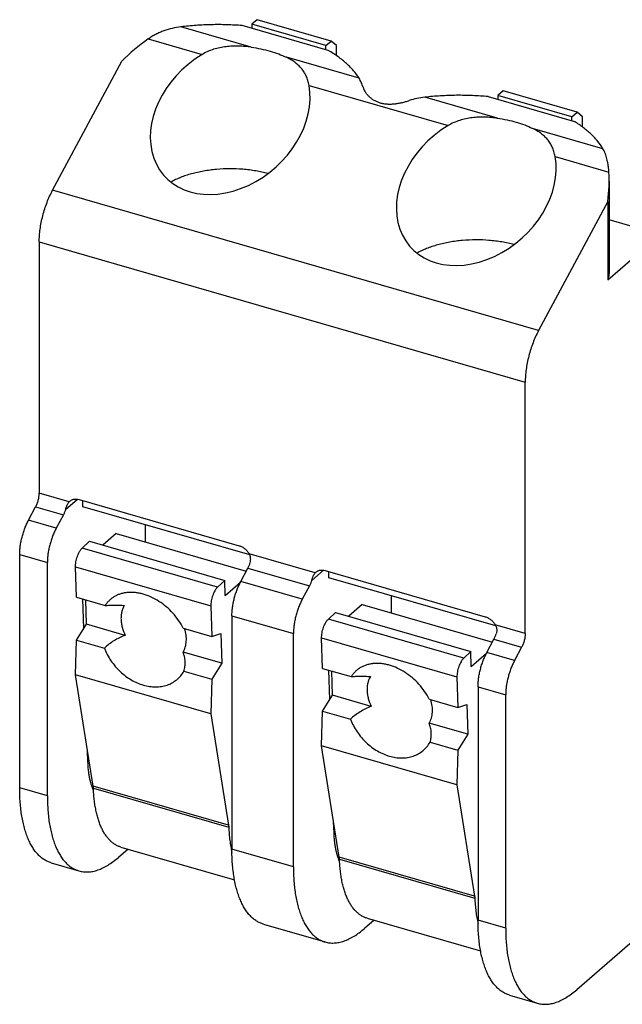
# Model space of a CAD drawing. Header units: millimetres. Extents: x 0 to 210, y 0 to 297.
# Tile 25 of 29: x 121.1 to 123.22, y 247.96 to 251.42. Entities that reach past the tile are written whole.
import ezdxf

# ---------------------------------------------------------------- set-up
doc = ezdxf.new("R2010")
doc.units = ezdxf.units.MM
doc.header["$LTSCALE"] = 19.36
doc.layers.get('0').update_dxf_attribs({"linetype": 'CONTINUOUS'})

msp = doc.modelspace()

# ---------------------------------------------------------------- linework, layer by layer
at = {"color": 9, "linetype": 'Continuous'}
for p, q in [((121.9127, 251.3247), (121.6648, 251.3962)), ((121.5498, 251.3535), (121.7392, 251.2989)), ((122.2919, 251.2152), (122.0362, 251.289)), ((122.1159, 251.1901), (122.6053, 251.0489)), ((122.7788, 251.0747), (122.5231, 251.1485)), ((123.1501, 250.9675), (122.9022, 251.039)), ((122.982, 250.9401), (123.1713, 250.8854)), ((122.9235, 250.3272), (121.2131, 250.821)), ((121.1662, 250.6397), (122.8766, 250.146)), ((121.2716, 249.725), (121.1662, 249.7554)), ((121.2591, 249.6983), (121.3008, 249.7344)), ((121.1537, 249.7071), (121.2512, 249.679)), ((121.2262, 249.6323), (121.1287, 249.6604)), ((121.7942, 249.4246), (121.3178, 249.5621)), ((121.0975, 249.5396), (121.1949, 249.5115)), ((122.1376, 249.475), (121.9052, 249.5421)), ((121.2942, 249.4961), (121.7705, 249.3586)), ((121.9007, 249.4915), (122.1172, 249.429)), ((122.1251, 249.4483), (122.1668, 249.4844)), ((122.0922, 249.3823), (121.8757, 249.4448)), ((121.8444, 249.324), (122.0609, 249.2615)), ((122.6602, 249.1746), (122.1839, 249.3121)), ((122.8766, 249.2617), (122.7713, 249.2921)), ((122.1602, 249.2461), (122.6365, 249.1086)), ((122.7667, 249.2415), (122.8641, 249.2133)), ((122.8391, 249.1667), (122.7417, 249.1948)), ((122.7105, 249.074), (122.8079, 249.0459)), ((121.3428, 248.809), (121.3377, 248.8104)), ((121.8326, 248.5872), (121.3563, 248.7247)), ((121.1949, 248.6901), (121.0975, 248.7182)), ((121.3569, 248.7177), (121.8333, 248.5802)), ((122.2089, 248.559), (122.2037, 248.5604)), ((122.0609, 248.4401), (121.8444, 248.5026)), ((122.6986, 248.3372), (122.2223, 248.4747)), ((122.223, 248.4677), (122.6993, 248.3302)), ((122.8079, 248.2245), (122.7105, 248.2526))]:
    msp.add_line(p, q, dxfattribs=at)
at = {"color": 7, "linetype": 'Continuous'}
for p, q in [((122.1837, 251.3131), (121.8806, 251.4006)), ((121.9335, 251.4214), (121.9148, 251.4051)), ((121.9148, 251.4051), (121.9148, 251.3907)), ((122.1746, 251.3301), (121.9148, 251.4051)), ((122.1933, 251.3464), (121.9335, 251.4214)), ((122.1746, 251.3301), (122.1933, 251.3464)), ((122.1746, 251.3157), (122.1746, 251.3301)), ((122.2121, 251.3301), (122.1933, 251.3464)), ((122.2121, 251.2951), (122.2121, 251.3301)), ((121.2131, 250.821), (121.4569, 251.2758)), ((122.7466, 251.1506), (123.0498, 251.0631)), ((122.7995, 251.1714), (122.7808, 251.1551)), ((122.7808, 251.1551), (122.7808, 251.1407)), ((123.0406, 251.0801), (122.7808, 251.1551)), ((123.0594, 251.0964), (122.7995, 251.1714)), ((123.0406, 251.0801), (123.0594, 251.0964)), ((123.0406, 251.0657), (123.0406, 251.0801)), ((123.0781, 251.0801), (123.0594, 251.0964)), ((123.0781, 251.0439), (123.0781, 251.0801)), ((123.1724, 250.8535), (123.1724, 250.5435)), ((123.1673, 250.7821), (122.9235, 250.3272)), ((123.1673, 250.7821), (123.1673, 250.5059)), ((123.3516, 250.6656), (123.1724, 250.7173)), ((123.1673, 250.5059), (123.3516, 250.6656)), ((121.1662, 250.6397), (121.1662, 249.7554)), ((122.8766, 249.2617), (122.8766, 250.146)), ((121.307, 249.7331), (121.8699, 249.5706)), ((121.3199, 249.7077), (121.3199, 249.7293)), ((121.1287, 249.6604), (121.1537, 249.7071)), ((121.9073, 249.5381), (121.3199, 249.7077)), ((121.2512, 249.679), (121.2262, 249.6323)), ((121.5387, 249.6446), (121.5387, 249.584)), ((121.4369, 249.6134), (121.3896, 249.5725)), ((121.4369, 249.6134), (121.8951, 249.4811)), ((121.3178, 249.5621), (121.3428, 249.586)), ((121.3428, 249.586), (121.8191, 249.4485)), ((121.0975, 248.7182), (121.0975, 249.5396)), ((121.1949, 248.6901), (121.1949, 249.5115)), ((121.2975, 249.3889), (121.2942, 249.4961)), ((121.8757, 249.4448), (121.9007, 249.4915)), ((122.173, 249.4831), (122.7359, 249.3206)), ((121.8191, 249.4485), (121.7942, 249.4246)), ((121.8208, 249.3958), (121.8191, 249.4485)), ((122.1859, 249.4577), (122.1859, 249.4793)), ((122.7733, 249.2881), (122.1859, 249.4577)), ((121.8208, 249.3958), (121.8743, 249.4422)), ((122.1172, 249.429), (122.0922, 249.3823)), ((121.2975, 249.3889), (121.3984, 249.3598)), ((121.3231, 249.2792), (121.3199, 249.3824)), ((121.3326, 249.2944), (121.3299, 249.3796)), ((122.4047, 249.3946), (122.4047, 249.334)), ((121.7705, 249.3586), (121.7738, 249.2514)), ((122.3029, 249.3634), (122.2556, 249.3225)), ((122.3029, 249.3634), (122.7612, 249.2311)), ((121.8444, 249.324), (121.8444, 248.5026)), ((122.1839, 249.3121), (122.2088, 249.336)), ((122.2088, 249.336), (122.6851, 249.1985)), ((121.2974, 249.238), (121.3326, 249.2944)), ((121.469, 249.255), (121.3326, 249.2944)), ((121.6729, 249.2805), (121.7738, 249.2514)), ((121.7738, 249.2514), (121.8056, 249.2621)), ((121.8056, 249.2621), (121.8089, 249.1569)), ((122.0609, 248.4401), (122.0609, 249.2615)), ((122.1635, 249.1389), (122.1602, 249.2461)), ((122.7417, 249.1948), (122.7667, 249.2415)), ((121.2938, 249.1163), (121.2974, 249.238)), ((121.2974, 249.238), (121.3954, 249.2097)), ((122.8641, 249.2133), (122.8391, 249.1667)), ((121.8089, 249.1569), (121.6725, 249.1962)), ((122.6851, 249.1985), (122.6602, 249.1746)), ((122.6868, 249.1458), (122.6851, 249.1985)), ((122.6868, 249.1458), (122.7403, 249.1922)), ((121.8089, 249.1569), (121.7737, 249.1005)), ((122.1635, 249.1389), (122.2644, 249.1098)), ((121.3563, 248.7247), (121.2938, 249.1163)), ((121.7701, 248.9788), (121.2938, 249.1163)), ((121.6757, 249.1288), (121.7737, 249.1005)), ((122.1892, 249.0292), (122.186, 249.1324)), ((122.1986, 249.0444), (122.196, 249.1296)), ((122.6365, 249.1086), (122.6399, 249.0014)), ((121.7737, 249.1005), (121.7701, 248.9788)), ((122.7105, 249.074), (122.7105, 248.2526)), ((122.1634, 248.988), (122.1986, 249.0444)), ((122.335, 249.005), (122.1986, 249.0444)), ((122.8079, 248.2245), (122.8079, 249.0459)), ((122.539, 249.0305), (122.6399, 249.0014)), ((122.6399, 249.0014), (122.6717, 249.0121)), ((122.6717, 249.0121), (122.6749, 248.9069)), ((121.7701, 248.9788), (121.8326, 248.5872)), ((122.1598, 248.8663), (122.1634, 248.988)), ((122.1634, 248.988), (122.2615, 248.9597)), ((122.6749, 248.9069), (122.5385, 248.9462)), ((122.6749, 248.9069), (122.6397, 248.8505)), ((122.2223, 248.4747), (122.1598, 248.8663)), ((122.6362, 248.7288), (122.1598, 248.8663)), ((122.5417, 248.8788), (122.6397, 248.8505)), ((121.3377, 248.8104), (121.3365, 248.8486)), ((122.6397, 248.8505), (122.6362, 248.7288)), ((122.6362, 248.7288), (122.6986, 248.3372)), ((122.2037, 248.5604), (122.2025, 248.5986)), ((121.4787, 248.5029), (121.4449, 248.4736)), ((121.4539, 248.51), (121.8536, 248.3946)), ((121.2088, 248.4544), (121.3062, 248.4262)), ((121.9558, 248.2387), (122.1723, 248.1762)), ((122.3447, 248.2529), (122.3109, 248.2236)), ((122.32, 248.26), (122.7196, 248.1446)), ((123.2626, 248.1852), (123.0579, 248.008)), ((122.8218, 247.9887), (122.9192, 247.9606))]:
    msp.add_line(p, q, dxfattribs=at)
for centre in [(121.2927, 249.7062), (122.1588, 249.4562)]:
    msp.add_arc(centre, 0.0282, 130.9026, 138.3849, dxfattribs=at)
for centre, major_axis, start_param, end_param in [((121.7944, 250.955), (0.457, 0.3998), 1.441415, 1.641388), ((121.8384, 251.0781), (0.2337, 0.2045), 1.341068, 5.856133), ((122.7044, 250.8281), (0.2337, 0.2045), 1.341068, 5.856133), ((122.6224, 250.716), (0.457, 0.3998), -0.727372, -0.527399)]:
    msp.add_ellipse(centre, major_axis=major_axis, ratio=0.765555, start_param=start_param, end_param=end_param, dxfattribs=at)
for points, knots in [([(121.6648, 251.3962), (121.6546, 251.395), (121.6343, 251.3915), (121.6095, 251.3842), (121.5903, 251.3766), (121.5763, 251.3699), (121.5628, 251.3623), (121.5541, 251.3566), (121.5498, 251.3535)], [0, 0, 0, 0, 0.249081, 0.498274, 0.623192, 0.748405, 0.87399, 1, 1, 1, 1]), ([(121.8806, 251.4006), (121.8626, 251.402), (121.8265, 251.4039), (121.7723, 251.4042), (121.7183, 251.4018), (121.6825, 251.3984), (121.6648, 251.3962)], [0, 0, 0, 0, 0.250201, 0.501491, 0.752032, 1, 1, 1, 1]), ([(121.9127, 251.3247), (121.9055, 251.3257), (121.8908, 251.3273), (121.8686, 251.3286), (121.8462, 251.3285), (121.8238, 251.3267), (121.8017, 251.3232), (121.7799, 251.3175), (121.7589, 251.3096), (121.7456, 251.3027), (121.7392, 251.2989)], [0, 0, 0, 0, 0.123153, 0.24759, 0.3728, 0.498365, 0.623978, 0.74946, 0.874773, 1, 1, 1, 1]), ([(121.9127, 251.3247), (121.9241, 251.3231), (121.9464, 251.3193), (121.9786, 251.3114), (122.0086, 251.3015), (122.0273, 251.2934), (122.0362, 251.289)], [0, 0, 0, 0, 0.267802, 0.525503, 0.770338, 1, 1, 1, 1]), ([(122.1159, 251.1901), (122.1149, 251.1959), (122.1128, 251.2045), (122.1092, 251.2154), (122.106, 251.2231), (122.1024, 251.2303), (122.0984, 251.2373), (122.0939, 251.2438), (122.0874, 251.2521), (122.0781, 251.2616), (122.0655, 251.2719), (122.0514, 251.281), (122.0414, 251.2864), (122.0362, 251.289)], [0, 0, 0, 0, 0.134127, 0.198237, 0.260709, 0.321869, 0.38207, 0.441673, 0.501035, 0.620289, 0.742193, 0.868414, 1, 1, 1, 1]), ([(122.2919, 251.2152), (122.2861, 251.2245), (122.2761, 251.238), (122.2608, 251.2547), (122.2478, 251.2672), (122.2335, 251.2793), (122.2125, 251.2953), (122.1955, 251.3062), (122.1837, 251.3131)], [0, 0, 0, 0, 0.222473, 0.340198, 0.462524, 0.58961, 0.72155, 1, 1, 1, 1]), ([(122.3058, 251.1839), (122.3041, 251.1896), (122.3001, 251.2003), (122.2948, 251.2105), (122.2919, 251.2152)], [0, 0, 0, 0, 0.519441, 1, 1, 1, 1]), ([(122.3058, 251.1839), (122.3067, 251.181), (122.309, 251.1752), (122.3136, 251.1668), (122.3195, 251.1587), (122.3266, 251.151), (122.3349, 251.144), (122.3443, 251.1379), (122.3547, 251.1327), (122.366, 251.1288), (122.3779, 251.126), (122.3905, 251.1246), (122.4034, 251.1243), (122.4165, 251.1252), (122.4297, 251.127), (122.4428, 251.1297), (122.4558, 251.133), (122.4643, 251.1356), (122.4685, 251.1369)], [0, 0, 0, 0, 0.04793, 0.09851, 0.151522, 0.206765, 0.264084, 0.323382, 0.384604, 0.44772, 0.51268, 0.57938, 0.647638, 0.717188, 0.78768, 0.85868, 0.929664, 1, 1, 1, 1]), ([(122.5231, 251.1485), (122.5138, 251.1474), (122.4954, 251.1445), (122.4774, 251.1398), (122.4685, 251.1369)], [0, 0, 0, 0, 0.500031, 1, 1, 1, 1]), ([(122.7466, 251.1506), (122.7281, 251.1523), (122.6908, 251.1548), (122.6347, 251.1557), (122.5786, 251.1538), (122.5415, 251.1506), (122.5231, 251.1485)], [0, 0, 0, 0, 0.249557, 0.500721, 0.751523, 1, 1, 1, 1]), ([(122.7788, 251.0747), (122.7715, 251.0757), (122.7568, 251.0773), (122.7346, 251.0786), (122.7123, 251.0785), (122.6899, 251.0767), (122.6677, 251.0732), (122.6459, 251.0675), (122.6249, 251.0596), (122.6116, 251.0527), (122.6053, 251.0489)], [0, 0, 0, 0, 0.123153, 0.24759, 0.3728, 0.498365, 0.623978, 0.74946, 0.874773, 1, 1, 1, 1]), ([(122.7788, 251.0747), (122.7902, 251.0731), (122.8125, 251.0693), (122.8447, 251.0614), (122.8746, 251.0515), (122.8934, 251.0434), (122.9022, 251.039)], [0, 0, 0, 0, 0.267802, 0.525503, 0.770338, 1, 1, 1, 1]), ([(123.1501, 250.9675), (123.1449, 250.9764), (123.1356, 250.9895), (123.1214, 251.0058), (123.1094, 251.018), (123.0961, 251.0299), (123.0766, 251.0455), (123.0608, 251.0563), (123.0498, 251.0631)], [0, 0, 0, 0, 0.223414, 0.341332, 0.463686, 0.59065, 0.72234, 1, 1, 1, 1]), ([(122.982, 250.9401), (122.9809, 250.9459), (122.9789, 250.9545), (122.9752, 250.9654), (122.972, 250.9731), (122.9684, 250.9803), (122.9644, 250.9873), (122.9599, 250.9938), (122.9534, 251.0021), (122.9441, 251.0116), (122.9315, 251.0219), (122.9175, 251.031), (122.9074, 251.0364), (122.9022, 251.039)], [0, 0, 0, 0, 0.134127, 0.198237, 0.260709, 0.321869, 0.38207, 0.441673, 0.501035, 0.620289, 0.742193, 0.868414, 1, 1, 1, 1]), ([(123.1713, 250.8854), (123.1711, 250.8897), (123.1704, 250.8979), (123.1688, 250.9099), (123.1669, 250.9212), (123.1638, 250.935), (123.1597, 250.9478), (123.1545, 250.9595), (123.1516, 250.9649), (123.1501, 250.9675)], [0, 0, 0, 0, 0.148984, 0.290488, 0.424598, 0.551606, 0.786239, 0.895346, 1, 1, 1, 1]), ([(121.9712, 250.88), (121.9642, 250.8819), (121.95, 250.8853), (121.9283, 250.8894), (121.9059, 250.8927), (121.8753, 250.8958), (121.8366, 250.8973), (121.7979, 250.8956), (121.7674, 250.8922), (121.7451, 250.8888), (121.7234, 250.8845), (121.7025, 250.8793), (121.6826, 250.8733), (121.6637, 250.8664), (121.6461, 250.8588), (121.6349, 250.8532), (121.6295, 250.8502)], [0, 0, 0, 0, 0.061751, 0.125114, 0.189786, 0.255447, 0.38837, 0.521184, 0.586709, 0.651193, 0.714318, 0.775786, 0.835319, 0.892668, 0.94762, 1, 1, 1, 1]), ([(121.1662, 250.6397), (121.1662, 250.647), (121.1668, 250.662), (121.1692, 250.6848), (121.1732, 250.7083), (121.1786, 250.7319), (121.1854, 250.7554), (121.1934, 250.7783), (121.2026, 250.8002), (121.2095, 250.8142), (121.2131, 250.821)], [0, 0, 0, 0, 0.115967, 0.237888, 0.364182, 0.493143, 0.622992, 0.751925, 0.878162, 1, 1, 1, 1]), ([(122.8372, 250.63), (122.8303, 250.6319), (122.8161, 250.6353), (122.7943, 250.6394), (122.7719, 250.6427), (122.7413, 250.6458), (122.7026, 250.6473), (122.6639, 250.6456), (122.6334, 250.6422), (122.6111, 250.6388), (122.5894, 250.6345), (122.5686, 250.6293), (122.5486, 250.6233), (122.5298, 250.6164), (122.5121, 250.6088), (122.5009, 250.6032), (122.4956, 250.6002)], [0, 0, 0, 0, 0.061751, 0.125114, 0.189786, 0.255447, 0.38837, 0.521184, 0.586709, 0.651193, 0.714318, 0.775786, 0.835319, 0.892668, 0.94762, 1, 1, 1, 1]), ([(123.1724, 250.5435), (123.1724, 250.5372), (123.1716, 250.5245), (123.169, 250.5121), (123.1673, 250.5059)], [0, 0, 0, 0, 0.496546, 1, 1, 1, 1]), ([(122.9235, 250.3272), (122.9199, 250.3204), (122.913, 250.3064), (122.9038, 250.2845), (122.8958, 250.2616), (122.889, 250.2382), (122.8836, 250.2145), (122.8796, 250.1911), (122.8772, 250.1683), (122.8766, 250.1533), (122.8766, 250.146)], [0, 0, 0, 0, 0.121838, 0.248075, 0.377008, 0.506857, 0.635818, 0.762112, 0.884033, 1, 1, 1, 1]), ([(121.1537, 249.7071), (121.1547, 249.7089), (121.1565, 249.7126), (121.159, 249.7185), (121.1611, 249.7246), (121.1629, 249.7308), (121.1644, 249.7371), (121.1654, 249.7434), (121.1661, 249.7495), (121.1662, 249.7535), (121.1662, 249.7554)], [0, 0, 0, 0, 0.121838, 0.248075, 0.377008, 0.506857, 0.635818, 0.762112, 0.884033, 1, 1, 1, 1]), ([(121.2591, 249.6983), (121.2595, 249.6996), (121.2603, 249.7022), (121.2615, 249.706), (121.2629, 249.7097), (121.2644, 249.7133), (121.266, 249.7166), (121.2677, 249.7197), (121.2696, 249.7225), (121.2709, 249.7242), (121.2716, 249.725)], [0, 0, 0, 0, 0.137347, 0.273654, 0.407472, 0.537422, 0.662271, 0.781125, 0.893656, 1, 1, 1, 1]), ([(121.2742, 249.7276), (121.2752, 249.7285), (121.2774, 249.7301), (121.281, 249.732), (121.2849, 249.7335), (121.2904, 249.7348), (121.298, 249.7351), (121.304, 249.734), (121.307, 249.7331)], [0, 0, 0, 0, 0.116286, 0.233593, 0.352871, 0.474936, 0.729335, 1, 1, 1, 1]), ([(121.2591, 249.6983), (121.258, 249.6949), (121.2557, 249.6883), (121.2528, 249.682), (121.2512, 249.679)], [0, 0, 0, 0, 0.510777, 1, 1, 1, 1]), ([(121.0975, 249.5396), (121.0975, 249.5445), (121.0979, 249.5545), (121.0995, 249.5697), (121.1021, 249.5853), (121.1057, 249.6011), (121.1102, 249.6167), (121.1156, 249.632), (121.1217, 249.6466), (121.1263, 249.6559), (121.1287, 249.6604)], [0, 0, 0, 0, 0.115967, 0.237888, 0.364182, 0.493143, 0.622992, 0.751925, 0.878162, 1, 1, 1, 1]), ([(121.2262, 249.6323), (121.2237, 249.6278), (121.2191, 249.6185), (121.213, 249.6038), (121.2077, 249.5886), (121.2031, 249.5729), (121.1995, 249.5572), (121.1969, 249.5416), (121.1953, 249.5264), (121.1949, 249.5164), (121.1949, 249.5115)], [0, 0, 0, 0, 0.121838, 0.248075, 0.377008, 0.506857, 0.635818, 0.762112, 0.884033, 1, 1, 1, 1]), ([(121.2942, 249.4961), (121.2941, 249.499), (121.2943, 249.505), (121.2955, 249.5142), (121.2975, 249.5236), (121.3004, 249.5328), (121.304, 249.5416), (121.3075, 249.5484), (121.3106, 249.5533), (121.3129, 249.5566), (121.3153, 249.5595), (121.317, 249.5613), (121.3178, 249.5621)], [0, 0, 0, 0, 0.120965, 0.251076, 0.386485, 0.52301, 0.656398, 0.782592, 0.841867, 0.898059, 0.950849, 1, 1, 1, 1]), ([(121.8699, 249.5706), (121.8734, 249.5696), (121.8805, 249.5666), (121.8901, 249.5602), (121.8986, 249.552), (121.9032, 249.5455), (121.9052, 249.5421)], [0, 0, 0, 0, 0.238433, 0.488225, 0.744149, 1, 1, 1, 1]), ([(121.9086, 249.5108), (121.9094, 249.5134), (121.9102, 249.5174), (121.9105, 249.5228), (121.9103, 249.5269), (121.9097, 249.5309), (121.9083, 249.5361), (121.9066, 249.5398), (121.9052, 249.5421)], [0, 0, 0, 0, 0.251702, 0.377281, 0.502448, 0.627206, 0.751638, 1, 1, 1, 1]), ([(121.9007, 249.4915), (121.9023, 249.4945), (121.9052, 249.5008), (121.9076, 249.5074), (121.9086, 249.5108)], [0, 0, 0, 0, 0.489223, 1, 1, 1, 1]), ([(122.1403, 249.4776), (122.1413, 249.4785), (122.1434, 249.4801), (122.147, 249.482), (122.1509, 249.4835), (122.1565, 249.4848), (122.164, 249.4851), (122.17, 249.484), (122.173, 249.4831)], [0, 0, 0, 0, 0.116286, 0.233593, 0.352871, 0.474936, 0.729335, 1, 1, 1, 1]), ([(122.1251, 249.4483), (122.1241, 249.4449), (122.1218, 249.4383), (122.1188, 249.432), (122.1172, 249.429)], [0, 0, 0, 0, 0.510777, 1, 1, 1, 1]), ([(122.1251, 249.4483), (122.1255, 249.4496), (122.1263, 249.4522), (122.1276, 249.456), (122.1289, 249.4597), (122.1304, 249.4633), (122.132, 249.4666), (122.1337, 249.4697), (122.1356, 249.4725), (122.1369, 249.4742), (122.1376, 249.475)], [0, 0, 0, 0, 0.137347, 0.273654, 0.407472, 0.537422, 0.662271, 0.781125, 0.893656, 1, 1, 1, 1]), ([(121.7942, 249.4246), (121.7933, 249.4238), (121.7916, 249.422), (121.7892, 249.4191), (121.7869, 249.4158), (121.7838, 249.4109), (121.7803, 249.4041), (121.7767, 249.3953), (121.7739, 249.3861), (121.7718, 249.3767), (121.7706, 249.3675), (121.7704, 249.3615), (121.7705, 249.3586)], [0, 0, 0, 0, 0.049151, 0.101941, 0.158133, 0.217408, 0.343602, 0.47699, 0.613515, 0.748924, 0.879035, 1, 1, 1, 1]), ([(121.8444, 249.324), (121.8444, 249.3289), (121.8448, 249.3389), (121.8464, 249.3541), (121.8491, 249.3697), (121.8527, 249.3854), (121.8572, 249.4011), (121.8626, 249.4163), (121.8687, 249.431), (121.8733, 249.4403), (121.8757, 249.4448)], [0, 0, 0, 0, 0.115967, 0.237888, 0.364182, 0.493143, 0.622992, 0.751925, 0.878162, 1, 1, 1, 1]), ([(121.4779, 249.4059), (121.4737, 249.4055), (121.4654, 249.4044), (121.4534, 249.4015), (121.442, 249.3974), (121.4314, 249.3921), (121.4217, 249.3856), (121.4128, 249.378), (121.405, 249.3694), (121.4005, 249.3631), (121.3984, 249.3598)], [0, 0, 0, 0, 0.132846, 0.262178, 0.38849, 0.51241, 0.634679, 0.756122, 0.877607, 1, 1, 1, 1]), ([(121.6729, 249.2805), (121.6682, 249.29), (121.6572, 249.3083), (121.6372, 249.3335), (121.614, 249.356), (121.5884, 249.3751), (121.5612, 249.3901), (121.5376, 249.399), (121.5187, 249.4035), (121.5048, 249.4057), (121.4912, 249.4065), (121.4823, 249.4062), (121.4779, 249.4059)], [0, 0, 0, 0, 0.129524, 0.261476, 0.393864, 0.524658, 0.651964, 0.7742, 0.8331, 0.890377, 0.946002, 1, 1, 1, 1]), ([(122.0922, 249.3823), (122.0898, 249.3778), (122.0852, 249.3685), (122.0791, 249.3538), (122.0737, 249.3386), (122.0692, 249.3229), (122.0656, 249.3072), (122.0629, 249.2916), (122.0613, 249.2764), (122.0609, 249.2664), (122.0609, 249.2615)], [0, 0, 0, 0, 0.121838, 0.248075, 0.377008, 0.506857, 0.635818, 0.762112, 0.884033, 1, 1, 1, 1]), ([(121.3984, 249.3598), (121.4034, 249.3603), (121.4139, 249.3611), (121.4303, 249.3615), (121.4478, 249.3612), (121.4599, 249.3606), (121.466, 249.3602)], [0, 0, 0, 0, 0.223682, 0.466914, 0.726769, 1, 1, 1, 1]), ([(121.466, 249.3602), (121.4639, 249.3567), (121.4602, 249.3494), (121.4563, 249.3375), (121.4542, 249.3247), (121.4538, 249.3113), (121.455, 249.2974), (121.459, 249.2781), (121.4645, 249.2641), (121.469, 249.255)], [0, 0, 0, 0, 0.110038, 0.223421, 0.341012, 0.463336, 0.590611, 0.722781, 1, 1, 1, 1]), ([(122.1602, 249.2461), (122.1601, 249.249), (122.1603, 249.255), (122.1615, 249.2642), (122.1636, 249.2736), (122.1664, 249.2828), (122.17, 249.2916), (122.1735, 249.2984), (122.1766, 249.3033), (122.1789, 249.3066), (122.1813, 249.3095), (122.183, 249.3113), (122.1839, 249.3121)], [0, 0, 0, 0, 0.120965, 0.251076, 0.386485, 0.52301, 0.656398, 0.782592, 0.841867, 0.898059, 0.950849, 1, 1, 1, 1]), ([(122.7359, 249.3206), (122.7395, 249.3196), (122.7465, 249.3166), (122.7561, 249.3102), (122.7646, 249.302), (122.7693, 249.2955), (122.7713, 249.2921)], [0, 0, 0, 0, 0.238433, 0.488225, 0.744149, 1, 1, 1, 1]), ([(121.6725, 249.1962), (121.6742, 249.199), (121.6772, 249.2048), (121.6806, 249.2141), (121.6829, 249.224), (121.6846, 249.2381), (121.6839, 249.2568), (121.6805, 249.2716), (121.6781, 249.279)], [0, 0, 0, 0, 0.112996, 0.228624, 0.347506, 0.47009, 0.726977, 1, 1, 1, 1]), ([(122.7713, 249.2921), (122.7726, 249.2898), (122.7743, 249.2861), (122.7757, 249.2809), (122.7764, 249.2769), (122.7766, 249.2728), (122.7763, 249.2688), (122.7757, 249.2648), (122.775, 249.2621), (122.7746, 249.2608)], [0, 0, 0, 0, 0.248281, 0.372683, 0.497405, 0.622538, 0.748091, 0.87398, 1, 1, 1, 1]), ([(121.469, 249.255), (121.462, 249.2525), (121.4484, 249.2467), (121.429, 249.2362), (121.4113, 249.224), (121.4005, 249.2146), (121.3954, 249.2097)], [0, 0, 0, 0, 0.255956, 0.509097, 0.75763, 1, 1, 1, 1]), ([(122.7667, 249.2415), (122.7683, 249.2445), (122.7713, 249.2508), (122.7736, 249.2574), (122.7746, 249.2608)], [0, 0, 0, 0, 0.489223, 1, 1, 1, 1]), ([(122.8766, 249.2617), (122.8766, 249.2597), (122.8765, 249.2557), (122.8758, 249.2496), (122.8748, 249.2434), (122.8733, 249.2371), (122.8715, 249.2308), (122.8694, 249.2247), (122.8669, 249.2189), (122.8651, 249.2151), (122.8641, 249.2133)], [0, 0, 0, 0, 0.115967, 0.237888, 0.364182, 0.493143, 0.622992, 0.751925, 0.878162, 1, 1, 1, 1]), ([(121.3954, 249.2097), (121.3985, 249.2021), (121.4054, 249.187), (121.4184, 249.1657), (121.4336, 249.1458), (121.4507, 249.1276), (121.4696, 249.1117), (121.4898, 249.0982), (121.5109, 249.0874), (121.5325, 249.0795), (121.5543, 249.0747), (121.5758, 249.0732), (121.5966, 249.0748), (121.6162, 249.0797), (121.6344, 249.0877), (121.6506, 249.0987), (121.6647, 249.1124), (121.6723, 249.1232), (121.6757, 249.1288)], [0, 0, 0, 0, 0.068866, 0.138563, 0.208567, 0.278342, 0.34736, 0.415138, 0.481263, 0.545425, 0.60744, 0.667282, 0.725096, 0.781207, 0.836107, 0.890418, 0.944823, 1, 1, 1, 1]), ([(121.6757, 249.1288), (121.6773, 249.1345), (121.6797, 249.146), (121.6803, 249.1605), (121.6793, 249.1719), (121.6778, 249.1802), (121.6756, 249.1884), (121.6736, 249.1936), (121.6725, 249.1962)], [0, 0, 0, 0, 0.258009, 0.50875, 0.632319, 0.755113, 0.877535, 1, 1, 1, 1]), ([(122.6602, 249.1746), (122.6593, 249.1738), (122.6576, 249.172), (122.6552, 249.1691), (122.6529, 249.1658), (122.6498, 249.1609), (122.6463, 249.1541), (122.6428, 249.1453), (122.6399, 249.1361), (122.6378, 249.1267), (122.6366, 249.1175), (122.6364, 249.1115), (122.6365, 249.1086)], [0, 0, 0, 0, 0.049151, 0.101941, 0.158133, 0.217408, 0.343602, 0.47699, 0.613515, 0.748924, 0.879035, 1, 1, 1, 1]), ([(122.7105, 249.074), (122.7105, 249.0789), (122.7108, 249.0889), (122.7125, 249.1041), (122.7151, 249.1197), (122.7187, 249.1354), (122.7232, 249.1511), (122.7286, 249.1663), (122.7347, 249.181), (122.7393, 249.1903), (122.7417, 249.1948)], [0, 0, 0, 0, 0.115967, 0.237888, 0.364182, 0.493143, 0.622992, 0.751925, 0.878162, 1, 1, 1, 1]), ([(122.3439, 249.1559), (122.3397, 249.1555), (122.3314, 249.1544), (122.3194, 249.1515), (122.308, 249.1474), (122.2974, 249.1421), (122.2877, 249.1356), (122.2788, 249.128), (122.271, 249.1194), (122.2665, 249.1131), (122.2644, 249.1098)], [0, 0, 0, 0, 0.132846, 0.262178, 0.38849, 0.51241, 0.634679, 0.756122, 0.877607, 1, 1, 1, 1]), ([(122.539, 249.0305), (122.5342, 249.04), (122.5232, 249.0583), (122.5032, 249.0835), (122.48, 249.106), (122.4544, 249.1251), (122.4272, 249.1401), (122.4036, 249.149), (122.3847, 249.1535), (122.3708, 249.1557), (122.3572, 249.1565), (122.3483, 249.1562), (122.3439, 249.1559)], [0, 0, 0, 0, 0.129524, 0.261476, 0.393864, 0.524658, 0.651964, 0.7742, 0.8331, 0.890377, 0.946002, 1, 1, 1, 1]), ([(122.8391, 249.1667), (122.8367, 249.1622), (122.8321, 249.1528), (122.826, 249.1382), (122.8206, 249.123), (122.8161, 249.1073), (122.8125, 249.0916), (122.8099, 249.0759), (122.8083, 249.0607), (122.8079, 249.0507), (122.8079, 249.0459)], [0, 0, 0, 0, 0.121838, 0.248075, 0.377008, 0.506857, 0.635818, 0.762112, 0.884033, 1, 1, 1, 1]), ([(122.2644, 249.1098), (122.2695, 249.1103), (122.28, 249.1111), (122.2964, 249.1115), (122.3139, 249.1112), (122.3259, 249.1106), (122.332, 249.1102)], [0, 0, 0, 0, 0.223682, 0.466914, 0.726769, 1, 1, 1, 1]), ([(122.332, 249.1102), (122.3299, 249.1067), (122.3262, 249.0994), (122.3224, 249.0875), (122.3202, 249.0747), (122.3198, 249.0613), (122.3211, 249.0474), (122.3251, 249.0281), (122.3305, 249.0141), (122.335, 249.005)], [0, 0, 0, 0, 0.110038, 0.223421, 0.341012, 0.463336, 0.590611, 0.722781, 1, 1, 1, 1]), ([(122.335, 249.005), (122.328, 249.0025), (122.3144, 248.9967), (122.2951, 248.9862), (122.2773, 248.974), (122.2665, 248.9646), (122.2615, 248.9597)], [0, 0, 0, 0, 0.255956, 0.509097, 0.75763, 1, 1, 1, 1]), ([(122.5385, 248.9462), (122.5402, 248.949), (122.5432, 248.9548), (122.5466, 248.9641), (122.549, 248.974), (122.5507, 248.9881), (122.5499, 249.0068), (122.5465, 249.0216), (122.5442, 249.029)], [0, 0, 0, 0, 0.112996, 0.228624, 0.347506, 0.47009, 0.726977, 1, 1, 1, 1]), ([(122.2615, 248.9597), (122.2645, 248.9521), (122.2715, 248.937), (122.2844, 248.9157), (122.2996, 248.8958), (122.3168, 248.8776), (122.3356, 248.8617), (122.3558, 248.8482), (122.3769, 248.8374), (122.3986, 248.8295), (122.4203, 248.8247), (122.4418, 248.8232), (122.4626, 248.8248), (122.4822, 248.8297), (122.5004, 248.8377), (122.5167, 248.8487), (122.5307, 248.8624), (122.5384, 248.8732), (122.5417, 248.8788)], [0, 0, 0, 0, 0.068866, 0.138563, 0.208567, 0.278342, 0.34736, 0.415138, 0.481263, 0.545425, 0.60744, 0.667282, 0.725096, 0.781207, 0.836107, 0.890418, 0.944823, 1, 1, 1, 1]), ([(122.5417, 248.8788), (122.5434, 248.8845), (122.5458, 248.896), (122.5463, 248.9105), (122.5453, 248.9219), (122.5438, 248.9302), (122.5416, 248.9384), (122.5396, 248.9436), (122.5385, 248.9462)], [0, 0, 0, 0, 0.258009, 0.50875, 0.632319, 0.755113, 0.877535, 1, 1, 1, 1]), ([(121.3573, 248.7097), (121.3558, 248.713), (121.353, 248.72), (121.3493, 248.7309), (121.3462, 248.7425), (121.3435, 248.7549), (121.3413, 248.7679), (121.3389, 248.7865), (121.338, 248.8008), (121.3377, 248.8104)], [0, 0, 0, 0, 0.105912, 0.217379, 0.334434, 0.457033, 0.585075, 0.718401, 1, 1, 1, 1]), ([(121.3569, 248.7177), (121.3569, 248.7183), (121.3568, 248.7207), (121.3566, 248.723), (121.3563, 248.7247)], [0, 0, 0, 0, 0.260475, 1, 1, 1, 1]), ([(121.2088, 248.4544), (121.2045, 248.4556), (121.1961, 248.4587), (121.1841, 248.4652), (121.1727, 248.4734), (121.1639, 248.4816), (121.1572, 248.489), (121.1506, 248.4971), (121.1428, 248.5084), (121.1344, 248.5233), (121.1267, 248.5398), (121.1199, 248.5577), (121.114, 248.5771), (121.1089, 248.5978), (121.1048, 248.6197), (121.1015, 248.6429), (121.0992, 248.6671), (121.0978, 248.6924), (121.0975, 248.7095), (121.0975, 248.7182)], [0, 0, 0, 0, 0.043785, 0.088276, 0.134133, 0.181944, 0.206749, 0.232217, 0.285305, 0.341516, 0.401052, 0.464037, 0.530528, 0.600525, 0.673977, 0.750793, 0.830846, 0.913977, 1, 1, 1, 1]), ([(121.1949, 248.6901), (121.1949, 248.6814), (121.1952, 248.6642), (121.1966, 248.639), (121.1989, 248.6147), (121.2022, 248.5916), (121.2064, 248.5696), (121.2114, 248.5489), (121.2174, 248.5296), (121.2242, 248.5117), (121.2318, 248.4952), (121.2402, 248.4803), (121.248, 248.469), (121.2546, 248.4609), (121.2613, 248.4535), (121.2701, 248.4453), (121.2815, 248.437), (121.2935, 248.4306), (121.302, 248.4275), (121.3062, 248.4262)], [0, 0, 0, 0, 0.086023, 0.169154, 0.249207, 0.326023, 0.399475, 0.469472, 0.535963, 0.598948, 0.658484, 0.714695, 0.767783, 0.793251, 0.818056, 0.865867, 0.911724, 0.956215, 1, 1, 1, 1]), ([(121.4539, 248.51), (121.4504, 248.511), (121.4435, 248.5135), (121.4336, 248.5187), (121.4242, 248.5252), (121.4153, 248.533), (121.407, 248.5422), (121.3992, 248.5527), (121.392, 248.5644), (121.3854, 248.5773), (121.3795, 248.5913), (121.3742, 248.6065), (121.3696, 248.6227), (121.3656, 248.64), (121.3623, 248.6582), (121.3598, 248.6773), (121.3579, 248.6972), (121.3572, 248.7108), (121.3569, 248.7177)], [0, 0, 0, 0, 0.044915, 0.090466, 0.137255, 0.185821, 0.236627, 0.290048, 0.346376, 0.405825, 0.468537, 0.534596, 0.604031, 0.676825, 0.752923, 0.832235, 0.914643, 1, 1, 1, 1]), ([(121.8326, 248.5872), (121.8327, 248.5866), (121.833, 248.5843), (121.8332, 248.582), (121.8333, 248.5802)], [0, 0, 0, 0, 0.239383, 1, 1, 1, 1]), ([(121.8333, 248.5802), (121.8335, 248.5722), (121.8344, 248.5566), (121.8368, 248.5338), (121.84, 248.5121), (121.8429, 248.4981), (121.8445, 248.4913)], [0, 0, 0, 0, 0.266716, 0.522655, 0.767234, 1, 1, 1, 1]), ([(122.2233, 248.4597), (122.2218, 248.463), (122.219, 248.47), (122.2154, 248.4809), (122.2122, 248.4925), (122.2095, 248.5049), (122.2073, 248.5179), (122.205, 248.5365), (122.204, 248.5508), (122.2037, 248.5604)], [0, 0, 0, 0, 0.105912, 0.217379, 0.334434, 0.457033, 0.585075, 0.718401, 1, 1, 1, 1]), ([(121.9558, 248.2387), (121.9515, 248.24), (121.9431, 248.2431), (121.931, 248.2495), (121.9197, 248.2578), (121.9108, 248.266), (121.9042, 248.2734), (121.8975, 248.2815), (121.8897, 248.2928), (121.8813, 248.3077), (121.8737, 248.3242), (121.8669, 248.3421), (121.8609, 248.3614), (121.8559, 248.3821), (121.8517, 248.4041), (121.8485, 248.4272), (121.8461, 248.4515), (121.8447, 248.4767), (121.8444, 248.4939), (121.8444, 248.5026)], [0, 0, 0, 0, 0.043785, 0.088276, 0.134133, 0.181944, 0.206749, 0.232217, 0.285305, 0.341516, 0.401052, 0.464037, 0.530528, 0.600525, 0.673977, 0.750793, 0.830846, 0.913977, 1, 1, 1, 1]), ([(121.3062, 248.4262), (121.3088, 248.4255), (121.314, 248.4242), (121.3219, 248.423), (121.33, 248.4224), (121.3411, 248.4225), (121.3555, 248.4244), (121.373, 248.4292), (121.3908, 248.4366), (121.4089, 248.4465), (121.4271, 248.4589), (121.439, 248.4685), (121.4449, 248.4736)], [0, 0, 0, 0, 0.052156, 0.104616, 0.157676, 0.211621, 0.323124, 0.441057, 0.566856, 0.701553, 0.845815, 1, 1, 1, 1]), ([(122.223, 248.4677), (122.2229, 248.4683), (122.2228, 248.4707), (122.2226, 248.473), (122.2223, 248.4747)], [0, 0, 0, 0, 0.260475, 1, 1, 1, 1]), ([(122.32, 248.26), (122.3165, 248.261), (122.3095, 248.2635), (122.2996, 248.2687), (122.2902, 248.2752), (122.2813, 248.283), (122.273, 248.2922), (122.2652, 248.3027), (122.258, 248.3144), (122.2515, 248.3273), (122.2455, 248.3413), (122.2402, 248.3565), (122.2356, 248.3727), (122.2316, 248.39), (122.2284, 248.4082), (122.2258, 248.4273), (122.224, 248.4472), (122.2232, 248.4608), (122.223, 248.4677)], [0, 0, 0, 0, 0.044915, 0.090466, 0.137255, 0.185821, 0.236627, 0.290048, 0.346376, 0.405825, 0.468537, 0.534596, 0.604031, 0.676825, 0.752923, 0.832235, 0.914643, 1, 1, 1, 1]), ([(122.0609, 248.4401), (122.0609, 248.4314), (122.0612, 248.4142), (122.0626, 248.389), (122.065, 248.3647), (122.0682, 248.3416), (122.0724, 248.3196), (122.0774, 248.2989), (122.0834, 248.2796), (122.0902, 248.2617), (122.0978, 248.2452), (122.1063, 248.2303), (122.114, 248.219), (122.1207, 248.2109), (122.1273, 248.2035), (122.1362, 248.1953), (122.1475, 248.187), (122.1596, 248.1806), (122.168, 248.1775), (122.1723, 248.1762)], [0, 0, 0, 0, 0.086023, 0.169154, 0.249207, 0.326023, 0.399475, 0.469472, 0.535963, 0.598948, 0.658484, 0.714695, 0.767783, 0.793251, 0.818056, 0.865867, 0.911724, 0.956215, 1, 1, 1, 1]), ([(122.6986, 248.3372), (122.6987, 248.3366), (122.699, 248.3343), (122.6992, 248.332), (122.6993, 248.3302)], [0, 0, 0, 0, 0.239383, 1, 1, 1, 1]), ([(122.6993, 248.3302), (122.6996, 248.3222), (122.7005, 248.3066), (122.7028, 248.2838), (122.7061, 248.2621), (122.7089, 248.2481), (122.7105, 248.2413)], [0, 0, 0, 0, 0.266716, 0.522655, 0.767234, 1, 1, 1, 1]), ([(122.8218, 247.9887), (122.8175, 247.99), (122.8091, 247.9931), (122.7971, 247.9995), (122.7857, 248.0078), (122.7769, 248.016), (122.7702, 248.0234), (122.7636, 248.0315), (122.7558, 248.0428), (122.7473, 248.0577), (122.7397, 248.0742), (122.7329, 248.0921), (122.727, 248.1114), (122.7219, 248.1321), (122.7177, 248.1541), (122.7145, 248.1772), (122.7122, 248.2015), (122.7108, 248.2267), (122.7105, 248.2439), (122.7105, 248.2526)], [0, 0, 0, 0, 0.043785, 0.088276, 0.134133, 0.181944, 0.206749, 0.232217, 0.285305, 0.341516, 0.401052, 0.464037, 0.530528, 0.600525, 0.673977, 0.750793, 0.830846, 0.913977, 1, 1, 1, 1]), ([(122.1723, 248.1762), (122.1748, 248.1755), (122.18, 248.1742), (122.1879, 248.173), (122.196, 248.1724), (122.2072, 248.1725), (122.2215, 248.1744), (122.239, 248.1792), (122.2568, 248.1866), (122.2749, 248.1965), (122.2932, 248.2089), (122.305, 248.2185), (122.3109, 248.2236)], [0, 0, 0, 0, 0.052156, 0.104616, 0.157676, 0.211621, 0.323124, 0.441057, 0.566856, 0.701553, 0.845815, 1, 1, 1, 1]), ([(122.8079, 248.2245), (122.8079, 248.2158), (122.8082, 248.1986), (122.8096, 248.1734), (122.8119, 248.1491), (122.8152, 248.126), (122.8193, 248.104), (122.8244, 248.0833), (122.8303, 248.064), (122.8371, 248.046), (122.8448, 248.0296), (122.8532, 248.0146), (122.861, 248.0034), (122.8676, 247.9952), (122.8743, 247.9879), (122.8831, 247.9796), (122.8945, 247.9714), (122.9065, 247.9649), (122.9149, 247.9618), (122.9192, 247.9606)], [0, 0, 0, 0, 0.086023, 0.169154, 0.249207, 0.326023, 0.399475, 0.469472, 0.535963, 0.598948, 0.658484, 0.714695, 0.767783, 0.793251, 0.818056, 0.865867, 0.911724, 0.956215, 1, 1, 1, 1]), ([(122.9192, 247.9606), (122.9218, 247.9599), (122.9269, 247.9586), (122.9349, 247.9574), (122.943, 247.9568), (122.9541, 247.9569), (122.9685, 247.9588), (122.9859, 247.9636), (123.0038, 247.971), (123.0219, 247.9809), (123.0401, 247.9933), (123.052, 248.0029), (123.0579, 248.008)], [0, 0, 0, 0, 0.052156, 0.104616, 0.157676, 0.211621, 0.323124, 0.441057, 0.566856, 0.701553, 0.845815, 1, 1, 1, 1])]:
    msp.add_open_spline(points, degree=3, knots=knots, dxfattribs=at)

doc.saveas('drawing.dxf')
